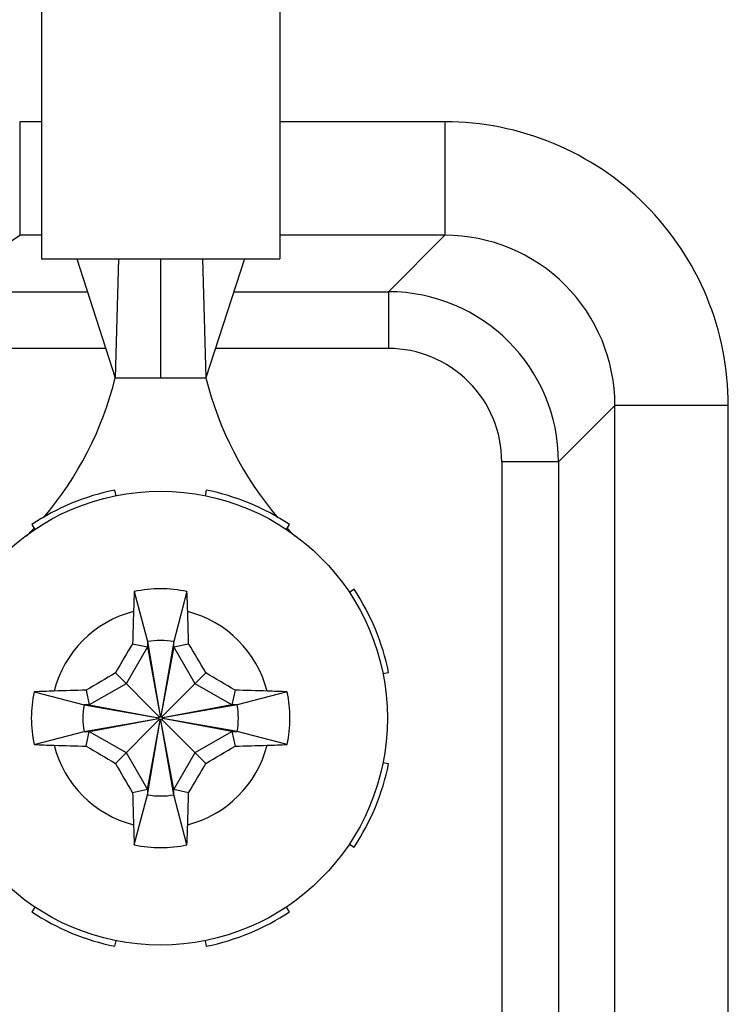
# Model space of a CAD drawing. Header units: inches. Extents: x 0 to 34, y 0 to 22.
# Tile 108 of 124: x 24.476 to 24.722, y 13.786 to 14.128. Entities that reach past the tile are written whole.
import ezdxf

# ---------------------------------------------------------------- set-up
doc = ezdxf.new("R2010")
doc.units = ezdxf.units.IN
doc.header["$LTSCALE"] = 1.87
doc.header["$MEASUREMENT"] = 0
doc.layers.get('0').update_dxf_attribs({"linetype": 'CONTINUOUS'})

msp = doc.modelspace()

# ---------------------------------------------------------------- linework, layer by layer
at = {"color": 7, "linetype": 'CONTINUOUS'}
for p, q in [((24.4834571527, 14.2419695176), (24.4834571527, 14.0451191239)), ((24.566134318, 14.2419695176), (24.566134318, 14.0451191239)), ((24.4834571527, 14.0926131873), (24.4758669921, 14.0926131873)), ((24.4758669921, 14.0926131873), (24.4758669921, 14.0532491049)), ((24.6234858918, 14.0926131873), (24.566134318, 14.0926131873)), ((24.6234858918, 14.0926131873), (24.6234858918, 14.0532491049)), ((24.4464581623, 14.0336457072), (24.4758669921, 14.0532491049)), ((24.4834571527, 14.0532491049), (24.4758669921, 14.0532491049)), ((24.6234858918, 14.0532491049), (24.566134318, 14.0532491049)), ((24.6038824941, 14.0336457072), (24.6234858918, 14.0532491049)), ((24.4834578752, 14.0451191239), (24.5661335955, 14.0451191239)), ((24.4956638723, 14.0451191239), (24.5090477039, 14.0037805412)), ((24.5101969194, 14.0451191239), (24.5090477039, 14.0037805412)), ((24.5247957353, 14.0451191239), (24.5247957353, 14.0037805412)), ((24.5393945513, 14.0451191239), (24.5405437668, 14.0037805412)), ((24.5539275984, 14.0451191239), (24.5405437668, 14.0037805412)), ((24.4464581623, 14.0336457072), (24.4993785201, 14.0336457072)), ((24.5502129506, 14.0336457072), (24.6038824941, 14.0336457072)), ((24.6038824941, 14.0336457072), (24.6038824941, 14.013963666)), ((24.5057508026, 14.013963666), (24.3861503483, 14.013963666)), ((24.6038824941, 14.013963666), (24.5438406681, 14.013963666)), ((24.5090477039, 14.0037805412), (24.5405437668, 14.0037805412)), ((24.6629286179, 13.9745995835), (24.6825320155, 13.9942029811)), ((24.721896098, 13.9942029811), (24.6825320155, 13.9942029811)), ((24.6825320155, 12.8913108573), (24.6825320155, 13.9942029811)), ((24.721896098, 12.8913108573), (24.721896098, 13.9942029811)), ((24.6629286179, 13.9745995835), (24.6432465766, 13.9745995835)), ((24.6432465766, 13.9745995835), (24.6432465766, 12.9109142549)), ((24.6629286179, 13.9745995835), (24.6629286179, 12.9109142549)), ((24.5093351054, 13.9628776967), (24.5089485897, 13.9648078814)), ((24.540642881, 13.9648078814), (24.5402563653, 13.9628776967)), ((24.4800426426, 13.9528346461), (24.4811341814, 13.9511964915)), ((24.5684572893, 13.9511964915), (24.5695488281, 13.9528346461)), ((24.5156666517, 13.92961618), (24.5202189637, 13.9122675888)), ((24.533924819, 13.92961618), (24.529372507, 13.9122675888)), ((24.5919600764, 13.9304233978), (24.5903219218, 13.9293318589)), ((24.5202189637, 13.9104368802), (24.5128289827, 13.8976370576)), ((24.515087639, 13.9115192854), (24.5202189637, 13.9104368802)), ((24.5202189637, 13.9122675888), (24.5202189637, 13.9104368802)), ((24.5202189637, 13.9122675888), (24.5246696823, 13.8864028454)), ((24.5202189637, 13.9104368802), (24.5246696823, 13.8863524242)), ((24.529372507, 13.9122675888), (24.5249217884, 13.8864028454)), ((24.529372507, 13.9104368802), (24.5249217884, 13.8863524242)), ((24.529372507, 13.9104368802), (24.529372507, 13.9122675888)), ((24.529372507, 13.9104368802), (24.5345038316, 13.9115192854)), ((24.536762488, 13.8976370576), (24.529372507, 13.9104368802)), ((24.5090974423, 13.9013685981), (24.524466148, 13.8859998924)), ((24.5251253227, 13.8859998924), (24.5404940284, 13.9013685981)), ((24.602003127, 13.9011309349), (24.6039333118, 13.9015174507)), ((24.5128289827, 13.8976370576), (24.5000291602, 13.8902470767)), ((24.5495623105, 13.8902470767), (24.536762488, 13.8976370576)), ((24.4808498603, 13.8947993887), (24.4981984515, 13.8902470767)), ((24.4989467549, 13.8953784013), (24.5000291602, 13.8902470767)), ((24.5506447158, 13.8953784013), (24.5495623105, 13.8902470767)), ((24.5687416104, 13.8947993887), (24.5513930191, 13.8902470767)), ((24.5000291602, 13.8902470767), (24.4981984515, 13.8902470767)), ((24.4981984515, 13.8902470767), (24.524063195, 13.8857963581)), ((24.5000291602, 13.8902470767), (24.5241136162, 13.8857963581)), ((24.5495623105, 13.8902470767), (24.5254778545, 13.8857963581)), ((24.5513930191, 13.8902470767), (24.5255282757, 13.8857963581)), ((24.5513930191, 13.8902470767), (24.5495623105, 13.8902470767)), ((24.4981984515, 13.8810935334), (24.524063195, 13.8855442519)), ((24.5000291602, 13.8810935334), (24.5241136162, 13.8855442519)), ((24.5090974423, 13.869972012), (24.524466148, 13.8853407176)), ((24.5241136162, 13.8857963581), (24.524063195, 13.8857963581)), ((24.524063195, 13.8855442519), (24.5241136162, 13.8855442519)), ((24.524466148, 13.8859998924), (24.5241136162, 13.8857963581)), ((24.5241136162, 13.8855442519), (24.524466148, 13.8853407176)), ((24.5246696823, 13.8863524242), (24.524466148, 13.8859998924)), ((24.524466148, 13.8853407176), (24.5246696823, 13.8849881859)), ((24.5246696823, 13.8864028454), (24.5246696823, 13.8863524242)), ((24.5249217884, 13.8863524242), (24.5249217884, 13.8864028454)), ((24.5251253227, 13.8859998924), (24.5249217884, 13.8863524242)), ((24.5249217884, 13.8849881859), (24.5251253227, 13.8853407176)), ((24.5254778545, 13.8857963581), (24.5251253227, 13.8859998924)), ((24.5251253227, 13.8853407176), (24.5254778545, 13.8855442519)), ((24.5251253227, 13.8853407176), (24.5404940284, 13.869972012)), ((24.5255282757, 13.8857963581), (24.5254778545, 13.8857963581)), ((24.5254778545, 13.8855442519), (24.5255282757, 13.8855442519)), ((24.5495623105, 13.8810935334), (24.5254778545, 13.8855442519)), ((24.5513930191, 13.8810935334), (24.5255282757, 13.8855442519)), ((24.5202189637, 13.8609037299), (24.5246696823, 13.8849881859)), ((24.5202189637, 13.8590730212), (24.5246696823, 13.8849377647)), ((24.5246696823, 13.8849881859), (24.5246696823, 13.8849377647)), ((24.5249217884, 13.8849377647), (24.5249217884, 13.8849881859)), ((24.529372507, 13.8609037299), (24.5249217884, 13.8849881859)), ((24.529372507, 13.8590730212), (24.5249217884, 13.8849377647)), ((24.4808498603, 13.8765412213), (24.4981984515, 13.8810935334)), ((24.4981984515, 13.8810935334), (24.5000291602, 13.8810935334)), ((24.4989467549, 13.8759622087), (24.5000291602, 13.8810935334)), ((24.5000291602, 13.8810935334), (24.5128289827, 13.8737035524)), ((24.536762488, 13.8737035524), (24.5495623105, 13.8810935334)), ((24.5495623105, 13.8810935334), (24.5513930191, 13.8810935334)), ((24.5495623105, 13.8810935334), (24.5506447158, 13.8759622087)), ((24.5687416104, 13.8765412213), (24.5513930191, 13.8810935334)), ((24.5128289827, 13.8737035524), (24.5202189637, 13.8609037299)), ((24.529372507, 13.8609037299), (24.536762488, 13.8737035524)), ((24.6039333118, 13.8698231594), (24.602003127, 13.8702096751)), ((24.5202189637, 13.8609037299), (24.515087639, 13.8598213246)), ((24.5156666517, 13.84172443), (24.5202189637, 13.8590730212)), ((24.5202189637, 13.8609037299), (24.5202189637, 13.8590730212)), ((24.5345038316, 13.8598213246), (24.529372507, 13.8609037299)), ((24.529372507, 13.8590730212), (24.529372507, 13.8609037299)), ((24.533924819, 13.84172443), (24.529372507, 13.8590730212)), ((24.5903219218, 13.8420087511), (24.5919600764, 13.8409172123)), ((24.4811341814, 13.8201441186), (24.4800426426, 13.8185059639)), ((24.5695488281, 13.8185059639), (24.5684572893, 13.8201441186)), ((24.5089485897, 13.8065327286), (24.5093351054, 13.8084629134)), ((24.5402563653, 13.8084629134), (24.540642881, 13.8065327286))]:
    msp.add_line(p, q, dxfattribs=at)
msp.add_circle((24.5247957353, 13.885670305), 0.0787401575, dxfattribs=at)
for centre, radius, start, end in [((24.6235064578, 13.994223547), 0.0590255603, 359.9800358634, 90.0199644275), ((24.603875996, 13.9745930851), 0.0590526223, 0.0063050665, 89.9936953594), ((24.6038837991, 13.9746008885), 0.0393627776, 359.9981005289, 90.0018994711), ((24.3943736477, 14.0320628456), 0.1181102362, 319.4262637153, 346.1455149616), ((24.655217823, 14.0320628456), 0.1181102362, 193.8544850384, 220.5737123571), ((24.5247957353, 13.885670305), 0.0807086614, 101.3235976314, 123.6764023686), ((24.5247957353, 13.885670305), 0.0807086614, 56.3235976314, 78.6764023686), ((24.3943736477, 14.0320628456), 0.1181102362, 315.2299703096, 317.0892245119), ((24.655217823, 14.0320628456), 0.1181102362, 222.9107754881, 224.7700296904), ((24.9806613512, 13.9076472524), 0.4655133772, 177.2950411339, 178.1542087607), ((24.5247957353, 13.885670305), 0.0448841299, 78.2645867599, 101.7354132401), ((24.0805519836, 13.9081090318), 0.4538826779, 1.8347829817, 2.7159671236), ((24.5247957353, 13.885670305), 0.0807086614, 11.3235976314, 33.6764023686), ((24.5247957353, 13.885670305), 0.0381487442, 104.274461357, 165.725538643), ((25.6098507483, 13.887370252), 1.0950294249, 178.1541792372, 178.7363354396), ((23.4519745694, 13.8877023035), 1.0827912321, 1.2603746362, 1.849110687), ((24.5247957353, 13.885670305), 0.0381487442, 14.274461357, 75.725538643), ((24.5247957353, 13.885670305), 0.026988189, 80.2363529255, 99.7636470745), ((25.5578875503, 13.2892918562), 1.2143305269, 149.1759293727, 149.7320488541), ((23.4960914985, 13.2918810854), 1.2092359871, 30.2667796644, 30.8252421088), ((25.1185849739, 12.8569660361), 1.2092360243, 120.266779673, 120.8252421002), ((23.9284172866, 12.8525784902), 1.2143305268, 59.1759293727, 59.7320488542), ((24.5247957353, 13.885670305), 0.0448841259, 168.2645867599, 191.7354132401), ((24.5023570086, 13.4414265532), 0.453882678, 91.8347829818, 92.7159671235), ((24.5227637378, 12.812849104), 1.0827912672, 91.2603746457, 91.8491106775), ((24.5264956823, 12.8006152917), 1.0950294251, 88.1541792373, 88.7363354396), ((24.5467726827, 13.4298046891), 0.4655133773, 87.295041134, 88.1542087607), ((24.5247957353, 13.885670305), 0.0448841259, 348.2645867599, 11.7354132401), ((24.5247957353, 13.885670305), 0.026988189, 170.2363529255, 189.7636470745), ((24.5247957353, 13.885670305), 0.026988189, 350.2363529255, 9.7636470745), ((24.5247957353, 13.885670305), 0.0007433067, 170.2363529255, 189.7636470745), ((24.5247957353, 13.885670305), 0.0007433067, 80.2363529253, 99.7636470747), ((24.5247957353, 13.885670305), 0.0007433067, 350.2363529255, 9.7636470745), ((24.5247957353, 13.885670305), 0.0007433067, 260.2363529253, 279.7636470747), ((24.502818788, 14.3415359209), 0.4655133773, 267.295041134, 268.1542087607), ((24.5247957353, 13.885670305), 0.0381487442, 194.274461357, 255.725538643), ((24.5230957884, 14.9707253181), 1.095029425, 268.1541792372, 268.7363354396), ((25.1211741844, 14.9187621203), 1.2143305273, 239.1759293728, 239.732048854), ((24.5247957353, 13.885670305), 0.0381487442, 284.274461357, 345.725538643), ((23.9310065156, 14.9143745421), 1.2092359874, 300.2667796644, 300.8252421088), ((24.5268277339, 14.9584914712), 1.0827912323, 271.2603746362, 271.849110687), ((24.5472344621, 14.3299140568), 0.4538826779, 271.8347829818, 272.7159671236), ((25.5534999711, 14.479459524), 1.2092359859, 210.2667796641, 210.8252421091), ((23.4917039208, 14.4820487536), 1.2143305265, 329.1759293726, 329.7320488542), ((24.5247957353, 13.885670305), 0.0807086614, 326.3235976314, 348.6764023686), ((25.5976169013, 13.8836383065), 1.0827912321, 181.2603746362, 181.849110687), ((24.5247957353, 13.885670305), 0.026988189, 260.2363529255, 279.7636470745), ((23.439740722, 13.8839703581), 1.0950294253, 358.1541792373, 358.7363354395), ((24.9690394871, 13.8632315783), 0.4538826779, 181.8347829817, 182.7159671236), ((24.0689301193, 13.8636933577), 0.4655133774, 357.2950411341, 358.1542087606), ((24.5247957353, 13.885670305), 0.0448841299, 258.2645867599, 281.7354132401), ((24.5247957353, 13.885670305), 0.0807086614, 236.3235976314, 258.6764023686), ((24.5247957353, 13.885670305), 0.0807086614, 281.3235976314, 303.6764023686)]:
    msp.add_arc(centre, radius, start, end, dxfattribs=at)
msp.add_open_spline([(24.721896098, 13.9942029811), (24.7218946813, 14.0070025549), (24.7167775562, 14.0328791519), (24.6948796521, 14.0655881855), (24.662170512, 14.0874922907), (24.6362884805, 14.0926115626), (24.6234858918, 14.0926131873)], degree=3, knots=[0, 0, 0, 0, 0.2500029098, 0.4999484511, 0.7499382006, 1, 1, 1, 1], dxfattribs=at)

doc.saveas('drawing.dxf')
